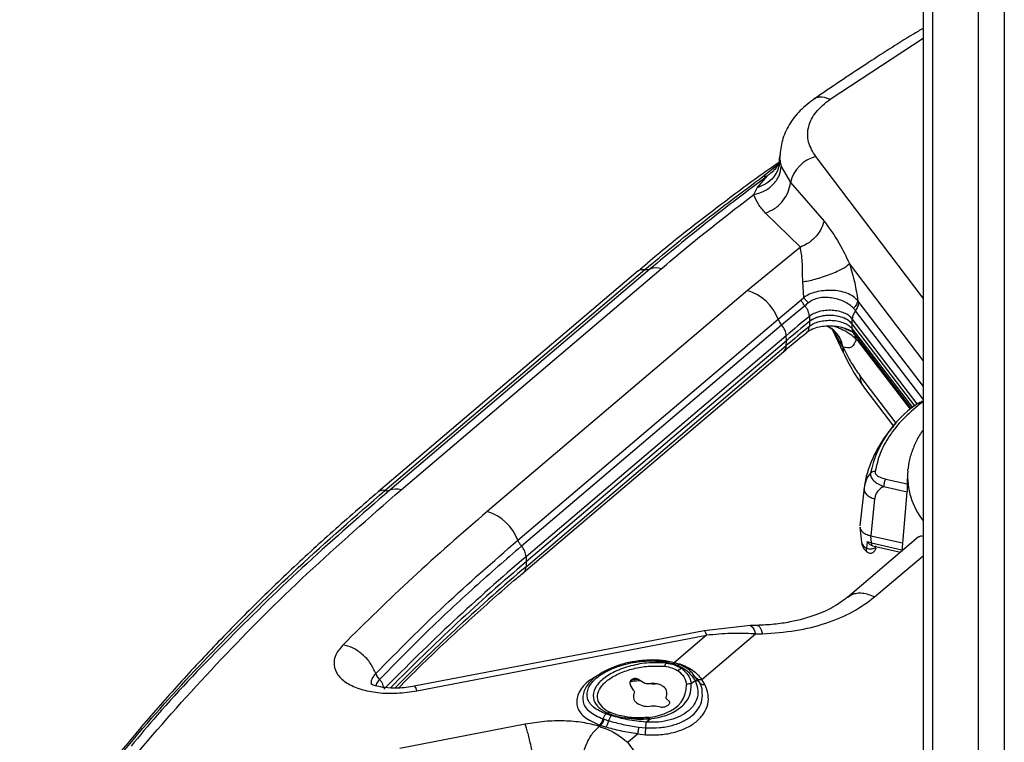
# Model space of a CAD drawing. Header units: millimetres. Extents: x 0 to 4200, y 0 to 2970.
# Tile 50 of 75: x 3181 to 3321, y 1911 to 2014. Entities that reach past the tile are written whole.
import ezdxf

# ---------------------------------------------------------------- set-up
doc = ezdxf.new("R2010")
doc.units = ezdxf.units.MM
doc.header["$LTSCALE"] = 10

msp = doc.modelspace()

# ---------------------------------------------------------------- linework, layer by layer
at = {"color": 7, "linetype": 'Continuous', "lineweight": 25}
for p, q in [((3321.161, 2080.041), (3321.161, 1736.82)), ((3317.464, 1869.867), (3317.464, 2064.616)), ((3309.59, 2061.158), (3309.59, 1864.371)), ((3310.959, 1865.377), (3310.959, 2060.861)), ((3296.321, 2002.952), (3309.59, 2011.633)), ((3289.171, 1994.902), (3289.164, 1994.549)), ((3289.18, 1994.341), (3289.208, 1995.03)), ((3309.59, 1974.596), (3294.286, 1994.758)), ((3286.758, 1991.922), (3288.956, 1993.731)), ((3287.883, 1992.425), (3288.293, 1992.792)), ((3289.38, 1993.336), (3290.685, 1991.058)), ((3285.936, 1990.328), (3287.405, 1991.999)), ((3287.405, 1991.999), (3287.883, 1992.425)), ((3285.462, 1989.352), (3285.936, 1990.328)), ((3290.685, 1991.058), (3295.477, 1985.536)), ((3292.091, 1981.854), (3287.131, 1986.709)), ((3292.091, 1981.854), (3284.552, 1975.669)), ((3235.197, 1947.26), (3272.277, 1978.779)), ((3309.59, 1965.677), (3299.089, 1979.511)), ((3268.983, 1978.46), (3231.903, 1946.941)), ((3232.866, 1947.147), (3269.946, 1978.666)), ((3270.655, 1978.719), (3233.575, 1947.199)), ((3292.569, 1974.688), (3292.441, 1976.924)), ((3284.552, 1975.669), (3247.472, 1944.15)), ((3292.218, 1974.34), (3292.569, 1974.688)), ((3288.907, 1971.579), (3292.218, 1974.34)), ((3292.728, 1973.489), (3289.425, 1970.735)), ((3300.265, 1974.225), (3300.435, 1973.971)), ((3300.435, 1973.971), (3309.59, 1961.998)), ((3293.377, 1971.978), (3293.402, 1971.258)), ((3309.59, 1960.196), (3299.963, 1972.785)), ((3251.826, 1940.06), (3288.907, 1971.579)), ((3289.425, 1970.735), (3252.344, 1939.216)), ((3293.402, 1971.258), (3293.377, 1970.557)), ((3295.995, 1970.54), (3295.808, 1970.603)), ((3308.387, 1959.242), (3299.465, 1970.91)), ((3299.493, 1970.207), (3299.465, 1970.91)), ((3308.752, 1959.518), (3299.493, 1971.628)), ((3290.084, 1969.228), (3253.003, 1937.709)), ((3290.109, 1968.508), (3290.084, 1969.228)), ((3298.146, 1967.627), (3296.569, 1970.282)), ((3296.615, 1970.173), (3298.202, 1966.831)), ((3298.405, 1970.248), (3299.309, 1969.884)), ((3299.493, 1970.207), (3308.071, 1958.988)), ((3299.639, 1969.632), (3299.68, 1969.547)), ((3299.732, 1969.515), (3307.894, 1958.842)), ((3253.003, 1936.288), (3290.084, 1967.808)), ((3290.109, 1968.508), (3253.028, 1936.989)), ((3290.109, 1968.508), (3253.028, 1936.989)), ((3290.084, 1967.808), (3290.109, 1968.508)), ((3298.178, 1967.591), (3298.146, 1967.627)), ((3298.146, 1967.627), (3298.21, 1966.832)), ((3300.435, 1968.344), (3300.092, 1968.674)), ((3300.348, 1968.71), (3300.435, 1968.344)), ((3307.776, 1958.743), (3300.435, 1968.344)), ((3252.645, 1935.47), (3289.725, 1966.989)), ((3305.762, 1956.76), (3300.565, 1963.556)), ((3301.107, 1961.936), (3305.383, 1956.343)), ((3309.506, 1959.772), (3309.289, 1959.74)), ((3307.351, 1949.435), (3307.321, 1948.352)), ((3307.396, 1949.956), (3307.351, 1949.435)), ((3307.396, 1949.956), (3307.419, 1950.189)), ((3301.304, 1948.038), (3301.165, 1947.51)), ((3304.256, 1948.78), (3307.326, 1948.094)), ((3301.165, 1947.51), (3300.59, 1942.123)), ((3301.232, 1947.765), (3301.157, 1947.294)), ((3301.165, 1947.51), (3301.187, 1947.294)), ((3303.967, 1947.705), (3307.293, 1946.961)), ((3307.29, 1946.93), (3306.548, 1938.497)), ((3302.678, 1945.942), (3302.117, 1940.694)), ((3300.58, 1941.925), (3300.805, 1939.778)), ((3308.928, 1940.52), (3298.859, 1931.961)), ((3301.598, 1939.871), (3301.52, 1938.936)), ((3301.598, 1939.871), (3302.222, 1939.684)), ((3302.117, 1940.694), (3306.652, 1939.68)), ((3302.222, 1939.684), (3302.117, 1940.694)), ((3302.222, 1939.684), (3306.567, 1938.712)), ((3302.361, 1939.262), (3306.388, 1938.361)), ((3253.003, 1937.709), (3253.028, 1936.989)), ((3253.028, 1936.989), (3253.003, 1936.288)), ((3302.673, 1931.968), (3309.59, 1937.848)), ((3278.364, 1927.155), (3237.063, 1919.225)), ((3284.965, 1927.882), (3278.365, 1927.155)), ((3285.977, 1927.911), (3284.962, 1927.882)), ((3237.43, 1918.583), (3278.731, 1926.513)), ((3278.731, 1926.513), (3274.126, 1922.599)), ((3278.04, 1920.205), (3285.682, 1926.701)), ((3285.682, 1926.701), (3286.696, 1926.731)), ((3273.1, 1922.678), (3272.943, 1922.545)), ((3273.1, 1922.678), (3273.914, 1922.487)), ((3274.185, 1922.584), (3273.319, 1922.785)), ((3274.126, 1922.599), (3274.898, 1922.414)), ((3231.571, 1921.044), (3231.585, 1921.058)), ((3269.085, 1920.183), (3269.902, 1919.688)), ((3276.552, 1919.606), (3277.076, 1920.052)), ((3277.694, 1919.81), (3276.934, 1920.741)), ((3277.699, 1919.799), (3277.309, 1920.44)), ((3278.478, 1919.483), (3278.04, 1920.205)), ((3268.328, 1918.67), (3267.868, 1919.395)), ((3271.381, 1919.497), (3270.498, 1919.584)), ((3273.035, 1917.432), (3273.432, 1917.051)), ((3272.216, 1916.264), (3271.461, 1916.413)), ((3263.979, 1914.577), (3264.106, 1914.534)), ((3264.106, 1914.534), (3264.781, 1914.32)), ((3264.553, 1915.413), (3264.396, 1915.279)), ((3265.15, 1915.037), (3264.396, 1915.279)), ((3270.091, 1914.114), (3270.615, 1914.559)), ((3252.866, 1913.824), (3235.023, 1910.366)), ((3263.6, 1913.651), (3263.447, 1913.521)), ((3263.458, 1913.699), (3263.6, 1913.651)), ((3264.321, 1913.424), (3263.6, 1913.651)), ((3269.041, 1913.412), (3270.07, 1913.314)), ((3267.494, 1911.241), (3268.897, 1912.434)), ((3268.897, 1912.434), (3270.044, 1912.314))]:
    msp.add_line(p, q, dxfattribs=at)
at = {"color": 7, "linetype": 'Continuous', "lineweight": 25, "flags": 128}
for points in [[(3299.465, 1970.91), (3299.479, 1971.269), (3299.493, 1971.628)], [(3284.964, 1927.882), (3285.056, 1927.865), (3285.275, 1927.675), (3285.487, 1927.282), (3285.682, 1926.701)]]:
    msp.add_lwpolyline(points, dxfattribs=at)
at = {"color": 7, "linetype": 'Continuous', "lineweight": 25}
for centre, radius, start, end in [((3295.488, 1989.986), 4.921, 104.14735, 167.42214), ((3271.558, 1976.274), 2.606, 73.97953, 110.26961), ((3282.556, 1969.18), 6.789, 20.69451, 72.89656), ((3446.382, 1785.337), 241.341, 129.3442, 130.36287), ((3291.525, 1972.604), 2.812, 201.36651, 221.66394), ((3287.591, 1969.035), 2.5, 4.42821, 42.8228), ((3446.382, 1783.916), 241.341, 129.3442, 130.36287), ((3446.394, 1784.633), 241.32, 129.3442, 130.36287), ((3288.99, 1967.798), 1.093, 312.24607, 0.48907), ((3317.718, 1946.285), 15.982, 124.64652, 167.99948), ((3317.711, 1949.23), 10.34, 175.975, 218.24391), ((3232.596, 1946.055), 1.125, 76.12458, 127.99698), ((3233.131, 1948.375), 1.256, 257.81663, 290.68646), ((3234.477, 1944.755), 2.606, 73.97952, 110.2696), ((3245.475, 1937.661), 6.789, 20.69451, 72.89656), ((3250.51, 1937.516), 2.501, 4.42962, 42.83782), ((3441.925, 1714.938), 292.093, 130.29976, 135.7368), ((3442.392, 1713.722), 292.757, 130.30297, 135.47489), ((3442.715, 1712.629), 293.282, 130.30532, 135.28236), ((3251.908, 1936.28), 1.095, 312.87197, 0.46467), ((3277.764, 1926.386), 0.975, 7.50601, 52.04699), ((3271.937, 1918.239), 1.145, 336.83053, 57.72726), ((3271.724, 1919.406), 4.149, 287.62835, 0.59671), ((3276.488, 1918.338), 1.27, 87.1132, 118.99348), ((3266.773, 1919.402), 4.287, 229.44065, 245.69845), ((3270.333, 1919.206), 2.834, 238.01737, 281.17678), ((3269.5, 1923.677), 8.932, 275.73101, 292.93244), ((3270.308, 1914.486), 0.315, 13.46726, 74.59517)]:
    msp.add_arc(centre, radius, start, end, dxfattribs=at)
for points, knots in [([(3309.59, 2013.053), (3309.105, 2012.762), (3306.31, 2011.085), (3301.088, 2007.753), (3296.495, 2004.639), (3294.063, 2002.991)], [0, 0, 0, 0, 0.0899736, 0.5183166, 1, 1, 1, 1]), ([(3294.134, 2003.04), (3293.415, 2002.486), (3291.961, 2001.367), (3290.419, 1999.311), (3289.386, 1997.083), (3289.241, 1995.544), (3289.169, 1994.773)], [0, 0, 0, 0, 0.24443798, 0.49389627, 0.74638377, 1, 1, 1, 1]), ([(3294.286, 1994.758), (3293.874, 1995.445), (3293.052, 1996.82), (3293.134, 1999.03), (3294.131, 2001.166), (3295.591, 2002.356), (3296.321, 2002.952)], [0, 0, 0, 0, 0.249993, 0.4999968, 0.7500022, 1, 1, 1, 1]), ([(3294.073, 2002.977), (3294.111, 2003.009), (3294.276, 2003.151), (3294.66, 2003.26), (3295.355, 2003.32), (3295.94, 2003.097), (3296.321, 2002.952)], [0, 0, 0, 0, 0.0712153, 0.3155339, 0.5548459, 1, 1, 1, 1]), ([(3289.18, 1994.341), (3289.132, 1993.901), (3289.034, 1993.002), (3288.309, 1991.789), (3287.255, 1990.823), (3286.367, 1990.489), (3285.936, 1990.328)], [0, 0, 0, 0, 0.2472539, 0.5051232, 0.7602285, 1, 1, 1, 1]), ([(3289.1, 1994.784), (3289.086, 1994.379), (3289.057, 1993.545), (3288.547, 1993.053), (3288.285, 1992.8)], [0, 0, 0, 0, 0.4857321, 1, 1, 1, 1]), ([(3289.18, 1994.341), (3289.199, 1994.178), (3289.236, 1993.859), (3289.333, 1993.508), (3289.38, 1993.336)], [0, 0, 0, 0, 0.5097395, 1, 1, 1, 1]), ([(3288.979, 1993.901), (3288.929, 1993.867), (3286.673, 1992.323), (3282.406, 1989.171), (3276.224, 1984.433), (3271.768, 1980.851), (3269.436, 1978.827), (3269.004, 1978.452)], [0, 0, 0, 0, 0.0069968, 0.3144269, 0.6220646, 0.9299131, 1, 1, 1, 1]), ([(3285.462, 1989.352), (3285.955, 1989.486), (3286.973, 1989.763), (3288.247, 1990.728), (3289.145, 1991.972), (3289.304, 1992.891), (3289.38, 1993.336)], [0, 0, 0, 0, 0.242184, 0.5, 0.757816, 1, 1, 1, 1]), ([(3269.946, 1978.666), (3272.624, 1980.901), (3278.029, 1985.41), (3283.831, 1989.739), (3286.758, 1991.922)], [0, 0, 0, 0, 0.4955779, 1, 1, 1, 1]), ([(3287.405, 1991.999), (3284.518, 1989.825), (3278.744, 1985.477), (3273.352, 1980.971), (3270.655, 1978.719)], [0, 0, 0, 0, 0.4999853, 1, 1, 1, 1]), ([(3287.405, 1991.999), (3287.308, 1991.962), (3287.113, 1991.888), (3286.876, 1991.91), (3286.758, 1991.922)], [0, 0, 0, 0, 0.4998732, 1, 1, 1, 1]), ([(3287.131, 1986.709), (3287.573, 1986.901), (3288.48, 1987.295), (3289.617, 1988.382), (3290.432, 1989.693), (3290.603, 1990.612), (3290.685, 1991.058)], [0, 0, 0, 0, 0.2442779, 0.5021444, 0.7588437, 1, 1, 1, 1]), ([(3272.277, 1978.779), (3274.404, 1980.561), (3278.658, 1984.124), (3283.194, 1987.609), (3285.462, 1989.352)], [0, 0, 0, 0, 0.4999933, 1, 1, 1, 1]), ([(3287.131, 1986.709), (3286.762, 1987.123), (3286.018, 1987.956), (3285.648, 1988.885), (3285.462, 1989.352)], [0, 0, 0, 0, 0.49719069, 1, 1, 1, 1]), ([(3295.477, 1985.536), (3295.329, 1985.109), (3295.036, 1984.26), (3294.179, 1983.162), (3293.175, 1982.321), (3292.44, 1982.005), (3292.091, 1981.854)], [0, 0, 0, 0, 0.2663856, 0.5289625, 0.7761305, 1, 1, 1, 1]), ([(3295.477, 1985.536), (3296.215, 1984.561), (3297.486, 1982.884), (3298.616, 1980.507), (3299.089, 1979.511)], [0, 0, 0, 0, 0.5809231, 1, 1, 1, 1]), ([(3292.441, 1976.924), (3292.418, 1977.433), (3292.373, 1978.458), (3292.393, 1980.214), (3292.211, 1981.203), (3292.091, 1981.854)], [0, 0, 0, 0, 0.2520351, 0.5079057, 1, 1, 1, 1]), ([(3292.441, 1976.924), (3292.701, 1976.965), (3293.244, 1977.05), (3294.215, 1977.282), (3295.282, 1977.597), (3296.366, 1977.983), (3297.36, 1978.405), (3298.168, 1978.82), (3298.764, 1979.198), (3298.984, 1979.41), (3299.089, 1979.511)], [0, 0, 0, 0, 0.1123365, 0.2348634, 0.3652684, 0.5000016, 0.6347345, 0.7651388, 0.8876647, 1, 1, 1, 1]), ([(3299.089, 1979.511), (3299.364, 1978.595), (3299.889, 1976.843), (3300.144, 1975.071), (3300.265, 1974.225)], [0, 0, 0, 0, 0.5229442, 1, 1, 1, 1]), ([(3268.99, 1978.453), (3268.998, 1978.464), (3269.098, 1978.596), (3269.426, 1978.703), (3269.773, 1978.678), (3269.946, 1978.666)], [0, 0, 0, 0, 0.043129, 0.5215645, 1, 1, 1, 1]), ([(3300.265, 1974.225), (3300.067, 1974.43), (3299.671, 1974.84), (3298.752, 1975.299), (3297.683, 1975.597), (3296.53, 1975.712), (3295.379, 1975.66), (3294.296, 1975.463), (3293.312, 1975.146), (3292.819, 1974.843), (3292.569, 1974.688)], [0, 0, 0, 0, 0.1330977, 0.2667141, 0.3976226, 0.5231647, 0.6434158, 0.760634, 0.8782928, 1, 1, 1, 1]), ([(3293.258, 1973.912), (3293.121, 1974.032), (3292.848, 1974.274), (3292.662, 1974.55), (3292.569, 1974.688)], [0, 0, 0, 0, 0.5000007, 1, 1, 1, 1]), ([(3299.664, 1973.14), (3299.473, 1973.321), (3299.093, 1973.679), (3298.309, 1974.109), (3297.44, 1974.434), (3296.519, 1974.638), (3295.591, 1974.704), (3294.702, 1974.606), (3293.89, 1974.342), (3293.47, 1974.056), (3293.258, 1973.912)], [0, 0, 0, 0, 0.1350333, 0.2676565, 0.3969998, 0.5222827, 0.6433532, 0.7614128, 0.879253, 1, 1, 1, 1]), ([(3293.258, 1973.912), (3293.166, 1973.84), (3292.982, 1973.696), (3292.812, 1973.558), (3292.728, 1973.489)], [0, 0, 0, 0, 0.4994095, 1, 1, 1, 1]), ([(3300.265, 1974.225), (3300.249, 1974.136), (3300.215, 1973.955), (3300.085, 1973.674), (3299.906, 1973.397), (3299.744, 1973.225), (3299.664, 1973.14)], [0, 0, 0, 0, 0.2478221, 0.4999991, 0.7521766, 1, 1, 1, 1]), ([(3299.963, 1972.785), (3299.917, 1972.844), (3299.825, 1972.961), (3299.718, 1973.08), (3299.664, 1973.14)], [0, 0, 0, 0, 0.5006306, 1, 1, 1, 1]), ([(3299.493, 1971.628), (3299.345, 1971.786), (3299.051, 1972.103), (3298.356, 1972.474), (3297.532, 1972.732), (3296.616, 1972.856), (3295.676, 1972.839), (3294.78, 1972.679), (3293.973, 1972.394), (3293.576, 1972.117), (3293.377, 1971.978)], [0, 0, 0, 0, 0.1250224, 0.2500277, 0.3750181, 0.5, 0.6249819, 0.7499723, 0.8749776, 1, 1, 1, 1]), ([(3299.465, 1970.91), (3299.27, 1971.109), (3298.881, 1971.507), (3297.906, 1971.92), (3296.771, 1972.133), (3295.573, 1972.115), (3294.457, 1971.869), (3293.759, 1971.534), (3293.464, 1971.305), (3293.402, 1971.258)], [0, 0, 0, 0, 0.1598214, 0.3196231, 0.4792951, 0.6388827, 0.7984587, 0.958094, 1, 1, 1, 1]), ([(3299.465, 1970.91), (3299.319, 1971.067), (3299.027, 1971.382), (3298.338, 1971.749), (3297.521, 1972.006), (3296.613, 1972.129), (3295.681, 1972.111), (3294.793, 1971.952), (3293.992, 1971.67), (3293.599, 1971.395), (3293.402, 1971.258)], [0, 0, 0, 0, 0.1250233, 0.2500288, 0.3750188, 0.5, 0.6249812, 0.7499712, 0.8749767, 1, 1, 1, 1]), ([(3292.982, 1969.708), (3293.228, 1969.877), (3293.679, 1970.185), (3294.697, 1970.491), (3295.736, 1970.639), (3296.774, 1970.639), (3297.703, 1970.518), (3298.202, 1970.361), (3298.41, 1970.296)], [0, 0, 0, 0, 0.2192207, 0.40125761, 0.55879314, 0.72051646, 0.88336103, 1, 1, 1, 1]), ([(3293.018, 1969.751), (3293.033, 1969.759), (3293.164, 1969.834), (3293.312, 1970.103), (3293.356, 1970.406), (3293.377, 1970.557)], [0, 0, 0, 0, 0.0608831, 0.5304416, 1, 1, 1, 1]), ([(3293.377, 1970.557), (3293.576, 1970.696), (3293.973, 1970.974), (3294.78, 1971.258), (3295.676, 1971.418), (3296.616, 1971.436), (3297.532, 1971.312), (3298.356, 1971.053), (3299.051, 1970.683), (3299.345, 1970.366), (3299.493, 1970.207)], [0, 0, 0, 0, 0.1250224, 0.2500277, 0.3750181, 0.5, 0.6249819, 0.7499723, 0.8749776, 1, 1, 1, 1]), ([(3295.933, 1970.565), (3295.922, 1970.572), (3295.891, 1970.593), (3295.854, 1970.601), (3295.83, 1970.607)], [0, 0, 0, 0, 0.35274667, 1, 1, 1, 1]), ([(3295.916, 1970.578), (3296.073, 1970.495), (3296.4, 1970.321), (3296.604, 1970.147), (3296.613, 1970.165), (3296.616, 1970.173)], [0, 0, 0, 0, 0.3536988, 0.7368397, 1, 1, 1, 1]), ([(3298.178, 1967.591), (3298.102, 1967.896), (3297.945, 1968.526), (3297.45, 1969.371), (3296.783, 1970.1), (3296.213, 1970.412), (3295.933, 1970.565)], [0, 0, 0, 0, 0.2360513, 0.487124, 0.747604, 1, 1, 1, 1]), ([(3298.146, 1967.627), (3298.075, 1967.913), (3297.928, 1968.507), (3297.471, 1969.318), (3296.835, 1970.047), (3296.278, 1970.374), (3295.995, 1970.54)], [0, 0, 0, 0, 0.2282097, 0.4741209, 0.7334312, 1, 1, 1, 1]), ([(3296.682, 1970.617), (3296.902, 1970.556), (3297.529, 1970.384), (3298.464, 1969.933), (3299.434, 1969.36), (3299.874, 1968.901), (3300.092, 1968.674)], [0, 0, 0, 0, 0.1439468, 0.4102801, 0.7079411, 1, 1, 1, 1]), ([(3289.744, 1966.982), (3290.096, 1967.29), (3291.156, 1968.218), (3292.285, 1969.119), (3293.039, 1969.721)], [0, 0, 0, 0, 0.3321235, 1, 1, 1, 1]), ([(3298.41, 1970.296), (3298.448, 1970.286), (3298.718, 1970.211), (3298.908, 1970.109), (3299.071, 1970.021)], [0, 0, 0, 0, 0.1395664, 1, 1, 1, 1]), ([(3299.071, 1970.021), (3299.078, 1970.018), (3299.469, 1969.845), (3299.612, 1969.666), (3299.752, 1969.49)], [0, 0, 0, 0, 0.0174999, 1, 1, 1, 1]), ([(3300.092, 1968.674), (3300.066, 1968.799), (3300.013, 1969.05), (3299.84, 1969.386), (3299.608, 1969.677), (3299.408, 1969.815), (3299.309, 1969.884)], [0, 0, 0, 0, 0.2473606, 0.5000002, 0.7526398, 1, 1, 1, 1]), ([(3299.755, 1969.533), (3299.708, 1969.582), (3299.539, 1969.756), (3299.512, 1970.018), (3299.493, 1970.207)], [0, 0, 0, 0, 0.2770966, 1, 1, 1, 1]), ([(3300.092, 1968.674), (3299.872, 1968.237), (3299.406, 1967.307), (3298.603, 1967.493), (3298.178, 1967.591)], [0, 0, 0, 0, 0.4709411, 1, 1, 1, 1]), ([(3298.178, 1967.591), (3298.567, 1966.817), (3299.344, 1965.27), (3300.158, 1964.127), (3300.565, 1963.556)], [0, 0, 0, 0, 0.4999962, 1, 1, 1, 1]), ([(3298.187, 1966.861), (3298.649, 1965.939), (3299.577, 1964.082), (3300.578, 1962.677), (3301.082, 1961.97)], [0, 0, 0, 0, 0.4967645, 1, 1, 1, 1]), ([(3300.565, 1963.556), (3300.604, 1963.076), (3300.653, 1962.456), (3301.066, 1962.069), (3301.159, 1961.981)], [0, 0, 0, 0, 0.7749736, 1, 1, 1, 1]), ([(3309.17, 1959.499), (3308.317, 1958.785), (3306.603, 1957.35), (3304.72, 1954.961), (3303.344, 1952.459), (3302.95, 1950.731), (3302.754, 1949.871)], [0, 0, 0, 0, 0.2488074, 0.5, 0.7511926, 1, 1, 1, 1]), ([(3309.289, 1959.74), (3309.28, 1959.739), (3309.154, 1959.722), (3309.067, 1959.661), (3308.985, 1959.603)], [0, 0, 0, 0, 0.0655751, 1, 1, 1, 1]), ([(3309.59, 1959.706), (3309.554, 1959.697), (3309.386, 1959.65), (3309.265, 1959.566), (3309.17, 1959.499)], [0, 0, 0, 0, 0.21053755, 1, 1, 1, 1]), ([(3309.669, 1959.88), (3309.564, 1959.869), (3309.448, 1959.856), (3309.353, 1959.817), (3309.345, 1959.814)], [0, 0, 0, 0, 0.912419, 1, 1, 1, 1]), ([(3305.761, 1956.761), (3305.51, 1956.491), (3304.741, 1955.665), (3303.681, 1954.152), (3302.588, 1952.242), (3301.787, 1950.229), (3301.327, 1948.706), (3301.231, 1947.852), (3301.215, 1947.709)], [0, 0, 0, 0, 0.1038402, 0.3185776, 0.5321595, 0.7447709, 0.9572865, 1, 1, 1, 1]), ([(3309.59, 1955.766), (3309.545, 1955.708), (3309.122, 1955.162), (3308.525, 1954.045), (3307.858, 1952.415), (3307.503, 1951.124), (3307.461, 1950.382), (3307.451, 1950.219)], [0, 0, 0, 0, 0.0344978, 0.3251727, 0.6185089, 0.9161674, 1, 1, 1, 1]), ([(3302.085, 1949.608), (3301.841, 1949.298), (3301.469, 1948.826), (3301.346, 1948.24), (3301.304, 1948.038)], [0, 0, 0, 0, 0.6559806, 1, 1, 1, 1]), ([(3302.085, 1949.608), (3302.087, 1949.431), (3302.091, 1949.07), (3302.517, 1948.536), (3303.157, 1948.065), (3303.697, 1947.825), (3303.967, 1947.705)], [0, 0, 0, 0, 0.24230706, 0.49161962, 0.74523937, 1, 1, 1, 1]), ([(3302.754, 1949.871), (3302.754, 1949.795), (3302.752, 1949.639), (3302.929, 1949.355), (3303.394, 1949.013), (3303.939, 1948.866), (3304.256, 1948.78)], [0, 0, 0, 0, 0.1532175, 0.3104014, 0.5985791, 1, 1, 1, 1]), ([(3307.321, 1948.352), (3307.323, 1948.268), (3307.327, 1948.1), (3307.326, 1947.749), (3307.318, 1947.385), (3307.305, 1947.106), (3307.294, 1946.972), (3307.29, 1946.93)], [0, 0, 0, 0, 0.2372997, 0.475012, 0.7002729, 0.9056774, 1, 1, 1, 1]), ([(3231.904, 1946.94), (3229.741, 1945.074), (3225.391, 1941.321), (3219.157, 1935.562), (3213.126, 1929.697), (3207.346, 1923.74), (3201.816, 1917.698), (3196.542, 1911.571), (3191.52, 1905.366), (3186.779, 1899.079), (3183.211, 1894.1), (3181.32, 1891.196), (3180.824, 1890.434)], [0, 0, 0, 0, 0.1055397, 0.2123046, 0.3191364, 0.4260398, 0.5330203, 0.6400843, 0.7472392, 0.8544935, 0.9618565, 1, 1, 1, 1]), ([(3180.921, 1890.379), (3180.96, 1890.442), (3183.235, 1894.08), (3189.144, 1902.013), (3198.354, 1913.465), (3209.112, 1925.121), (3220.331, 1936.205), (3228.697, 1943.508), (3232.866, 1947.147)], [0, 0, 0, 0, 0.0031137, 0.1800966, 0.3998771, 0.5897268, 0.7955816, 1, 1, 1, 1]), ([(3182.541, 1889.443), (3184.474, 1892.331), (3189.251, 1899.466), (3198.257, 1910.702), (3209.364, 1923.12), (3221.585, 1935.345), (3230.66, 1943.289), (3235.197, 1947.26)], [0, 0, 0, 0, 0.1453106, 0.3590831, 0.5727138, 0.7863824, 1, 1, 1, 1]), ([(3233.575, 1947.199), (3229.594, 1943.739), (3221.633, 1936.817), (3210.64, 1926.1), (3202.265, 1917.399), (3197.92, 1912.167), (3196.692, 1910.688)], [0, 0, 0, 0, 0.2946855, 0.5893462, 0.8839572, 1, 1, 1, 1]), ([(3301.187, 1947.294), (3301.189, 1947.215), (3301.195, 1946.978), (3301.481, 1946.591), (3301.988, 1946.193), (3302.452, 1946.024), (3302.678, 1945.942)], [0, 0, 0, 0, 0.1439789, 0.4352203, 0.7255632, 1, 1, 1, 1]), ([(3303.967, 1947.705), (3303.792, 1947.61), (3303.445, 1947.422), (3303.059, 1947.002), (3302.779, 1946.511), (3302.712, 1946.131), (3302.678, 1945.942)], [0, 0, 0, 0, 0.2530931, 0.5042283, 0.7523837, 1, 1, 1, 1]), ([(3247.472, 1944.15), (3243.869, 1941.024), (3236.663, 1934.772), (3230.164, 1928.364), (3226.914, 1925.16)], [0, 0, 0, 0, 0.4999909, 1, 1, 1, 1]), ([(3300.613, 1941.909), (3300.615, 1941.833), (3300.621, 1941.604), (3300.904, 1941.249), (3301.331, 1940.958), (3301.72, 1940.802), (3301.951, 1940.733), (3302.072, 1940.705), (3302.117, 1940.694)], [0, 0, 0, 0, 0.1430682, 0.4302764, 0.714745, 0.8572392, 0.9468004, 1, 1, 1, 1]), ([(3231.585, 1921.058), (3234.803, 1924.32), (3241.182, 1930.786), (3248.3, 1936.988), (3251.826, 1940.06)], [0, 0, 0, 0, 0.5045246, 1, 1, 1, 1]), ([(3300.802, 1939.825), (3300.827, 1939.664), (3300.88, 1939.332), (3301.119, 1938.879), (3301.365, 1938.556), (3301.554, 1938.427), (3301.595, 1938.399)], [0, 0, 0, 0, 0.2901099, 0.5971389, 0.9121218, 1, 1, 1, 1]), ([(3300.814, 1939.796), (3300.814, 1939.769), (3300.811, 1939.641), (3300.925, 1939.42), (3301.152, 1939.149), (3301.398, 1939.007), (3301.52, 1938.936)], [0, 0, 0, 0, 0.07885594, 0.38122291, 0.69090391, 1, 1, 1, 1]), ([(3302.326, 1939.28), (3302.274, 1939.303), (3302.145, 1939.359), (3301.88, 1939.533), (3301.707, 1939.74), (3301.598, 1939.871)], [0, 0, 0, 0, 0.197204, 0.4949225, 1, 1, 1, 1]), ([(3308.955, 1940.485), (3309.044, 1940.573), (3309.217, 1940.745), (3309.468, 1940.663), (3309.59, 1940.623)], [0, 0, 0, 0, 0.5147255, 1, 1, 1, 1]), ([(3252.344, 1939.216), (3250.095, 1937.268), (3245.467, 1933.26), (3238.702, 1926.929), (3234.345, 1922.493), (3232.11, 1920.216)], [0, 0, 0, 0, 0.3152171, 0.6485546, 1, 1, 1, 1]), ([(3302.876, 1939.26), (3302.868, 1939.218), (3302.849, 1939.13), (3302.751, 1939.003), (3302.59, 1938.889), (3302.371, 1938.809), (3302.123, 1938.777), (3301.883, 1938.795), (3301.676, 1938.85), (3301.57, 1938.908), (3301.52, 1938.936)], [0, 0, 0, 0, 0.1070177, 0.2280756, 0.3607112, 0.4999974, 0.6392843, 0.7719218, 0.8929815, 1, 1, 1, 1]), ([(3301.596, 1938.39), (3301.591, 1938.392), (3301.568, 1938.398), (3301.543, 1938.493), (3301.522, 1938.672), (3301.521, 1938.849), (3301.52, 1938.936)], [0, 0, 0, 0, 0.09590954, 0.41278488, 0.71032187, 1, 1, 1, 1]), ([(3301.535, 1938.434), (3301.598, 1938.384), (3301.73, 1938.278), (3301.976, 1938.207), (3302.228, 1938.218), (3302.456, 1938.314), (3302.637, 1938.469), (3302.796, 1938.692), (3302.85, 1938.874), (3302.883, 1938.984)], [0, 0, 0, 0, 0.1192914, 0.2504403, 0.388935, 0.5291652, 0.6666511, 0.7997067, 1, 1, 1, 1]), ([(3234.81, 1918.975), (3235.836, 1920.015), (3238.924, 1923.145), (3244.421, 1928.252), (3249.354, 1932.708), (3252.202, 1935.074), (3252.667, 1935.461)], [0, 0, 0, 0, 0.184616, 0.5558088, 0.9273284, 1, 1, 1, 1]), ([(3298.869, 1931.957), (3299.042, 1932.085), (3299.407, 1932.356), (3300.119, 1932.545), (3300.93, 1932.556), (3301.798, 1932.379), (3302.381, 1932.105), (3302.673, 1931.968)], [0, 0, 0, 0, 0.1839147, 0.387936, 0.5919574, 0.7959787, 1, 1, 1, 1]), ([(3298.914, 1932.008), (3298.322, 1931.554), (3297.042, 1930.572), (3294.255, 1929.291), (3291.237, 1928.466), (3288.338, 1928.028), (3286.713, 1927.949), (3285.877, 1927.908)], [0, 0, 0, 0, 0.1995413, 0.4318905, 0.6981526, 0.8446022, 1, 1, 1, 1]), ([(3286.696, 1926.731), (3288.287, 1926.837), (3291.465, 1927.049), (3295.811, 1928.153), (3299.69, 1929.748), (3301.68, 1931.229), (3302.673, 1931.968)], [0, 0, 0, 0, 0.25079295, 0.50125634, 0.75107587, 1, 1, 1, 1]), ([(3285.975, 1927.882), (3286.01, 1927.889), (3286.119, 1927.914), (3286.374, 1927.659), (3286.569, 1927.096), (3286.696, 1926.731)], [0, 0, 0, 0, 0.1389369, 0.4412057, 1, 1, 1, 1]), ([(3285.682, 1926.701), (3285.253, 1926.724), (3284.097, 1926.785), (3281.773, 1926.793), (3279.887, 1926.619), (3278.731, 1926.513)], [0, 0, 0, 0, 0.1858111, 0.5007821, 1, 1, 1, 1]), ([(3226.914, 1925.16), (3226.521, 1924.683), (3225.73, 1923.724), (3225.513, 1922.227), (3226.053, 1920.833), (3227.375, 1919.647), (3229.355, 1918.766), (3231.833, 1918.271), (3234.615, 1918.164), (3236.495, 1918.444), (3237.43, 1918.583)], [0, 0, 0, 0, 0.12359049, 0.24842514, 0.37380408, 0.4996078, 0.62548158, 0.75105275, 0.8761226, 1, 1, 1, 1]), ([(3231.571, 1921.044), (3231.35, 1921.538), (3230.902, 1922.539), (3229.702, 1923.826), (3228.317, 1924.77), (3227.368, 1925.034), (3226.914, 1925.16)], [0, 0, 0, 0, 0.2544443, 0.515715, 0.7684477, 1, 1, 1, 1]), ([(3264.396, 1915.279), (3263.745, 1915.575), (3262.446, 1916.165), (3261.603, 1917.516), (3261.744, 1918.998), (3262.907, 1920.458), (3264.926, 1921.702), (3267.535, 1922.559), (3270.441, 1922.96), (3272.212, 1922.772), (3273.1, 1922.678)], [0, 0, 0, 0, 0.1261022, 0.2514935, 0.3760309, 0.5, 0.6239692, 0.7485065, 0.8738979, 1, 1, 1, 1]), ([(3272.943, 1922.545), (3272.145, 1922.581), (3270.501, 1922.656), (3267.889, 1922.2), (3265.565, 1921.363), (3263.795, 1920.234), (3262.705, 1918.932), (3262.444, 1917.571), (3263.031, 1916.306), (3264.055, 1915.705), (3264.553, 1915.413)], [0, 0, 0, 0, 0.1214309, 0.25, 0.3785691, 0.5, 0.6214309, 0.75, 0.8785691, 1, 1, 1, 1]), ([(3273.319, 1922.785), (3272.75, 1922.859), (3271.611, 1923.007), (3269.737, 1922.956), (3267.875, 1922.677), (3266.605, 1922.396), (3266.047, 1922.166), (3266.034, 1922.16)], [0, 0, 0, 0, 0.24745648, 0.49536284, 0.74410173, 0.99402691, 1, 1, 1, 1]), ([(3273.104, 1922.681), (3272.322, 1922.809), (3271.535, 1922.938), (3270.692, 1922.828), (3270.686, 1922.828)], [0, 0, 0, 0, 0.993735, 1, 1, 1, 1]), ([(3273.319, 1922.782), (3273.316, 1922.783), (3273.28, 1922.798), (3273.204, 1922.77), (3273.134, 1922.708), (3273.1, 1922.678)], [0, 0, 0, 0, 0.04694191, 0.53277437, 1, 1, 1, 1]), ([(3266.034, 1922.16), (3265.482, 1921.952), (3264.36, 1921.529), (3262.973, 1920.669), (3261.858, 1919.684), (3261.46, 1918.963), (3261.26, 1918.601)], [0, 0, 0, 0, 0.24297434, 0.49354939, 0.7459082, 1, 1, 1, 1]), ([(3272.943, 1922.545), (3272.906, 1922.483), (3272.832, 1922.359), (3272.78, 1922.172), (3272.754, 1922.078)], [0, 0, 0, 0, 0.5000664, 1, 1, 1, 1]), ([(3272.754, 1922.078), (3273.116, 1922.022), (3273.844, 1921.91), (3274.396, 1921.588), (3274.673, 1921.427)], [0, 0, 0, 0, 0.4977699, 1, 1, 1, 1]), ([(3272.943, 1922.545), (3273.353, 1922.479), (3274.177, 1922.348), (3274.81, 1921.987), (3275.128, 1921.806)], [0, 0, 0, 0, 0.4979603, 1, 1, 1, 1]), ([(3274.203, 1922.572), (3274.189, 1922.578), (3274.139, 1922.6), (3274.038, 1922.576), (3273.955, 1922.516), (3273.914, 1922.487)], [0, 0, 0, 0, 0.1678837, 0.5922084, 1, 1, 1, 1]), ([(3273.914, 1922.487), (3274.598, 1922.213), (3275.976, 1921.66), (3276.708, 1920.59), (3277.076, 1920.052)], [0, 0, 0, 0, 0.49621468, 1, 1, 1, 1]), ([(3276.934, 1920.741), (3276.749, 1921.001), (3276.133, 1921.865), (3274.999, 1922.285), (3274.205, 1922.579)], [0, 0, 0, 0, 0.301025, 1, 1, 1, 1]), ([(3274.673, 1921.427), (3274.742, 1921.506), (3274.882, 1921.666), (3275.046, 1921.759), (3275.128, 1921.806)], [0, 0, 0, 0, 0.5, 1, 1, 1, 1]), ([(3274.673, 1921.427), (3274.982, 1921.159), (3275.637, 1920.591), (3275.791, 1919.843), (3275.873, 1919.449)], [0, 0, 0, 0, 0.4717675, 1, 1, 1, 1]), ([(3274.721, 1922.312), (3274.729, 1922.314), (3274.786, 1922.322), (3274.846, 1922.371), (3274.898, 1922.414)], [0, 0, 0, 0, 0.13215565, 1, 1, 1, 1]), ([(3274.898, 1922.414), (3275.539, 1922.164), (3276.836, 1921.66), (3277.635, 1920.693), (3278.04, 1920.205)], [0, 0, 0, 0, 0.49425668, 1, 1, 1, 1]), ([(3275.128, 1921.806), (3275.486, 1921.507), (3276.238, 1920.88), (3276.444, 1920.045), (3276.552, 1919.606)], [0, 0, 0, 0, 0.4751738, 1, 1, 1, 1]), ([(3230.98, 1919.514), (3230.965, 1919.598), (3230.91, 1919.909), (3231.081, 1920.443), (3231.411, 1920.847), (3231.571, 1921.044)], [0, 0, 0, 0, 0.16033379, 0.59154771, 1, 1, 1, 1]), ([(3232.092, 1920.198), (3231.982, 1920.33), (3231.761, 1920.595), (3231.635, 1920.894), (3231.571, 1921.044)], [0, 0, 0, 0, 0.4966594, 1, 1, 1, 1]), ([(3231.585, 1921.058), (3231.649, 1920.909), (3231.777, 1920.612), (3231.999, 1920.348), (3232.11, 1920.216)], [0, 0, 0, 0, 0.4999993, 1, 1, 1, 1]), ([(3232.092, 1920.198), (3231.935, 1920.015), (3231.692, 1919.731), (3231.632, 1919.409), (3231.61, 1919.293)], [0, 0, 0, 0, 0.6402139, 1, 1, 1, 1]), ([(3232.11, 1920.216), (3232.107, 1920.213), (3232.101, 1920.207), (3232.095, 1920.201), (3232.092, 1920.198)], [0, 0, 0, 0, 0.4999807, 1, 1, 1, 1]), ([(3232.707, 1919.069), (3232.704, 1919.1), (3232.685, 1919.251), (3232.573, 1919.532), (3232.381, 1919.893), (3232.199, 1920.11), (3232.11, 1920.216)], [0, 0, 0, 0, 0.0778978, 0.3875744, 0.697252, 1, 1, 1, 1]), ([(3262.951, 1920.586), (3262.561, 1920.365), (3261.335, 1919.67), (3260.298, 1918.171), (3260.087, 1916.399), (3261.112, 1914.765), (3262.675, 1914.055), (3263.458, 1913.699)], [0, 0, 0, 0, 0.10365147, 0.32610479, 0.54950251, 0.77430103, 1, 1, 1, 1]), ([(3269.085, 1920.183), (3268.997, 1920.225), (3268.828, 1920.307), (3268.54, 1920.341), (3268.275, 1920.304), (3268.047, 1920.199), (3267.878, 1920.037), (3267.788, 1919.838), (3267.774, 1919.613), (3267.836, 1919.471), (3267.868, 1919.395)], [0, 0, 0, 0, 0.1382477, 0.2660413, 0.3886384, 0.506414, 0.6247091, 0.7483467, 0.8654065, 1, 1, 1, 1]), ([(3267.815, 1919.864), (3267.933, 1919.892), (3268.405, 1920.006), (3268.901, 1920.042), (3269.274, 1920.069)], [0, 0, 0, 0, 0.2487399, 1, 1, 1, 1]), ([(3269.031, 1920.181), (3268.912, 1920.182), (3268.532, 1920.185), (3268.127, 1920.123), (3267.895, 1920.012), (3267.881, 1920.005)], [0, 0, 0, 0, 0.2981689, 0.9559721, 1, 1, 1, 1]), ([(3277.076, 1920.052), (3277.23, 1919.663), (3277.538, 1918.888), (3277.478, 1917.726), (3277.034, 1916.645), (3276.196, 1915.696), (3275.016, 1914.929), (3273.552, 1914.389), (3271.883, 1914.081), (3270.689, 1914.103), (3270.091, 1914.114)], [0, 0, 0, 0, 0.1257356, 0.250914, 0.375596, 0.5, 0.624404, 0.749086, 0.8742644, 1, 1, 1, 1]), ([(3277.076, 1920.052), (3277.144, 1920.056), (3277.282, 1920.065), (3277.464, 1920.018), (3277.614, 1919.93), (3277.671, 1919.842), (3277.699, 1919.799)], [0, 0, 0, 0, 0.2448534, 0.4996339, 0.7546082, 1, 1, 1, 1]), ([(3277.309, 1920.44), (3277.342, 1920.391), (3277.409, 1920.291), (3277.584, 1920.202), (3277.798, 1920.165), (3277.96, 1920.192), (3278.04, 1920.205)], [0, 0, 0, 0, 0.2449564, 0.4996603, 0.754544, 1, 1, 1, 1]), ([(3237.164, 1919.244), (3236.326, 1919.12), (3234.808, 1918.894), (3232.952, 1918.994), (3231.774, 1919.221), (3231.134, 1919.434), (3230.847, 1919.587), (3230.866, 1919.547), (3230.873, 1919.533)], [0, 0, 0, 0, 0.2896067, 0.52498695, 0.7090282, 0.84557811, 0.94532619, 1, 1, 1, 1]), ([(3237.079, 1919.144), (3237.102, 1919.168), (3237.173, 1919.243), (3237.326, 1918.85), (3237.43, 1918.583)], [0, 0, 0, 0, 0.320438, 1, 1, 1, 1]), ([(3261.268, 1918.613), (3261.142, 1918.077), (3260.888, 1917), (3261.878, 1915.535), (3263.279, 1914.896), (3263.979, 1914.577)], [0, 0, 0, 0, 0.3322723, 0.6662052, 1, 1, 1, 1]), ([(3268.328, 1918.67), (3268.352, 1918.632), (3268.4, 1918.555), (3268.438, 1918.399), (3268.409, 1918.29), (3268.391, 1918.22)], [0, 0, 0, 0, 0.2624274, 0.526596, 1, 1, 1, 1]), ([(3270.498, 1919.584), (3270.387, 1919.575), (3270.171, 1919.559), (3269.99, 1919.646), (3269.902, 1919.688)], [0, 0, 0, 0, 0.5151946, 1, 1, 1, 1]), ([(3270.044, 1912.314), (3270.764, 1912.301), (3272.204, 1912.274), (3274.219, 1912.645), (3275.987, 1913.298), (3277.413, 1914.226), (3278.427, 1915.372), (3278.963, 1916.679), (3279.035, 1918.081), (3278.664, 1919.016), (3278.478, 1919.483)], [0, 0, 0, 0, 0.1253666, 0.2506461, 0.3754427, 0.5000073, 0.6245721, 0.7493679, 0.8746506, 1, 1, 1, 1]), ([(3270.07, 1913.314), (3270.719, 1913.302), (3272.018, 1913.278), (3273.839, 1913.611), (3275.442, 1914.201), (3276.739, 1915.042), (3277.65, 1916.083), (3278.165, 1917.266), (3278.127, 1918.11), (3278.108, 1918.532)], [0, 0, 0, 0, 0.1428235, 0.2856995, 0.4286197, 0.5715647, 0.7145097, 0.8574298, 1, 1, 1, 1]), ([(3270.615, 1914.559), (3271.464, 1914.713), (3273.213, 1915.029), (3275.207, 1916.221), (3276.473, 1917.8), (3276.526, 1919.016), (3276.552, 1919.606)], [0, 0, 0, 0, 0.2429199, 0.5, 0.7570801, 1, 1, 1, 1]), ([(3277.699, 1919.799), (3277.734, 1919.745), (3277.806, 1919.635), (3277.993, 1919.526), (3278.221, 1919.466), (3278.394, 1919.478), (3278.478, 1919.483)], [0, 0, 0, 0, 0.2451225, 0.5, 0.7548775, 1, 1, 1, 1]), ([(3278.108, 1918.532), (3278.108, 1918.532), (3278.121, 1918.951), (3277.91, 1919.375), (3277.699, 1919.799)], [0, 0, 0, 0, 0.002137, 1, 1, 1, 1]), ([(3272.216, 1916.264), (3272.3, 1916.26), (3272.467, 1916.252), (3272.762, 1916.314), (3273.035, 1916.419), (3273.257, 1916.553), (3273.411, 1916.697), (3273.492, 1916.84), (3273.498, 1916.963), (3273.452, 1917.025), (3273.432, 1917.051)], [0, 0, 0, 0, 0.1429648, 0.2851315, 0.4173575, 0.53984, 0.657733, 0.7774177, 0.9039547, 1, 1, 1, 1]), ([(3273.035, 1917.432), (3273.015, 1917.454), (3272.976, 1917.498), (3272.94, 1917.612), (3272.969, 1917.718), (3272.99, 1917.789)], [0, 0, 0, 0, 0.2441039, 0.4895325, 1, 1, 1, 1]), ([(3270.883, 1916.425), (3270.983, 1916.437), (3271.139, 1916.454), (3271.333, 1916.442), (3271.418, 1916.423), (3271.461, 1916.413)], [0, 0, 0, 0, 0.4761507, 0.7375665, 1, 1, 1, 1]), ([(3263.447, 1913.521), (3262.674, 1913.72), (3261.126, 1914.119), (3258.446, 1914.333), (3255.649, 1914.274), (3253.791, 1913.974), (3252.866, 1913.824)], [0, 0, 0, 0, 0.250673, 0.5015734, 0.7519077, 1, 1, 1, 1]), ([(3263.458, 1913.699), (3263.517, 1913.746), (3263.636, 1913.842), (3263.79, 1914.059), (3263.914, 1914.31), (3263.958, 1914.489), (3263.979, 1914.577)], [0, 0, 0, 0, 0.2451225, 0.5, 0.7548775, 1, 1, 1, 1]), ([(3263.6, 1913.651), (3263.657, 1913.699), (3263.773, 1913.796), (3263.923, 1914.014), (3264.043, 1914.266), (3264.085, 1914.446), (3264.106, 1914.534)], [0, 0, 0, 0, 0.2451348, 0.5000126, 0.7548837, 1, 1, 1, 1]), ([(3264.396, 1915.279), (3264.349, 1915.242), (3264.254, 1915.165), (3264.13, 1914.991), (3264.031, 1914.79), (3263.996, 1914.647), (3263.979, 1914.577)], [0, 0, 0, 0, 0.2451125, 0.4999864, 0.7548675, 1, 1, 1, 1]), ([(3264.321, 1913.424), (3264.372, 1913.473), (3264.475, 1913.574), (3264.61, 1913.797), (3264.72, 1914.052), (3264.761, 1914.232), (3264.781, 1914.32)], [0, 0, 0, 0, 0.2451225, 0.5, 0.7548775, 1, 1, 1, 1]), ([(3265.009, 1915.494), (3264.936, 1915.504), (3264.79, 1915.523), (3264.632, 1915.45), (3264.553, 1915.413)], [0, 0, 0, 0, 0.49829345, 1, 1, 1, 1]), ([(3270.615, 1914.559), (3270.018, 1914.527), (3268.878, 1914.466), (3267.186, 1914.65), (3265.691, 1914.963), (3264.93, 1915.263), (3264.553, 1915.413)], [0, 0, 0, 0, 0.2780723, 0.5308642, 0.7669174, 1, 1, 1, 1]), ([(3265.15, 1915.037), (3265.109, 1914.998), (3265.027, 1914.917), (3264.919, 1914.739), (3264.831, 1914.535), (3264.798, 1914.391), (3264.781, 1914.32)], [0, 0, 0, 0, 0.2448533, 0.4996336, 0.754608, 1, 1, 1, 1]), ([(3264.781, 1914.32), (3265.443, 1914.135), (3266.767, 1913.766), (3268.283, 1913.53), (3269.041, 1913.412)], [0, 0, 0, 0, 0.5000636, 1, 1, 1, 1]), ([(3267.061, 1914.906), (3266.711, 1914.97), (3265.93, 1915.113), (3265.336, 1915.359), (3265.009, 1915.494)], [0, 0, 0, 0, 0.448675, 1, 1, 1, 1]), ([(3270.091, 1914.114), (3269.205, 1914.213), (3267.446, 1914.409), (3265.911, 1914.829), (3265.15, 1915.037)], [0, 0, 0, 0, 0.5037856, 1, 1, 1, 1]), ([(3270.392, 1914.79), (3269.861, 1914.755), (3268.854, 1914.689), (3267.679, 1914.771), (3267.144, 1914.888), (3267.061, 1914.906)], [0, 0, 0, 0, 0.4849719, 0.9203214, 1, 1, 1, 1]), ([(3267.064, 1914.924), (3267.493, 1914.854), (3268.544, 1914.684), (3269.722, 1914.674), (3270.436, 1914.807), (3270.529, 1914.824)], [0, 0, 0, 0, 0.3742575, 0.9184136, 1, 1, 1, 1]), ([(3263.447, 1913.521), (3263.07, 1913.175), (3262.492, 1912.645), (3261.852, 1911.587), (3261.308, 1910.396), (3260.872, 1908.778), (3260.914, 1907.613), (3260.933, 1907.054)], [0, 0, 0, 0, 0.2425621, 0.3722032, 0.5040149, 0.7622737, 1, 1, 1, 1]), ([(3263.447, 1913.521), (3264.187, 1913.257), (3265.663, 1912.73), (3266.885, 1911.736), (3267.494, 1911.241)], [0, 0, 0, 0, 0.5019108, 1, 1, 1, 1]), ([(3268.897, 1912.434), (3268.074, 1912.566), (3266.446, 1912.828), (3265.024, 1913.227), (3264.321, 1913.424)], [0, 0, 0, 0, 0.505749, 1, 1, 1, 1]), ([(3269.041, 1913.412), (3269.028, 1913.324), (3269.001, 1913.144), (3268.961, 1912.872), (3268.925, 1912.622), (3268.906, 1912.496), (3268.897, 1912.434)], [0, 0, 0, 0, 0.2449564, 0.4996603, 0.754544, 1, 1, 1, 1]), ([(3270.044, 1912.314), (3270.041, 1912.378), (3270.035, 1912.508), (3270.038, 1912.764), (3270.049, 1913.041), (3270.063, 1913.224), (3270.07, 1913.314)], [0, 0, 0, 0, 0.2451225, 0.5, 0.7548775, 1, 1, 1, 1]), ([(3270.07, 1913.314), (3270.076, 1913.386), (3270.087, 1913.532), (3270.096, 1913.754), (3270.098, 1913.959), (3270.093, 1914.063), (3270.091, 1914.114)], [0, 0, 0, 0, 0.24539195, 0.50036635, 0.75514675, 1, 1, 1, 1]), ([(3267.333, 1901.929), (3267.961, 1902.586), (3269.222, 1903.904), (3269.77, 1906.333), (3269.317, 1908.872), (3268.103, 1910.45), (3267.494, 1911.241)], [0, 0, 0, 0, 0.247768, 0.4970756, 0.7478111, 1, 1, 1, 1])]:
    msp.add_open_spline(points, degree=3, knots=knots, dxfattribs=at)
for points in [[(3269.946, 1978.666), (3270.075, 1978.65), (3270.331, 1978.617), (3270.547, 1978.685), (3270.655, 1978.719)], [(3292.728, 1973.489), (3292.622, 1973.623), (3292.411, 1973.891), (3292.282, 1974.19), (3292.218, 1974.34)], [(3293.377, 1971.978), (3293.365, 1972.104), (3293.341, 1972.355), (3293.204, 1972.751), (3293.004, 1973.139), (3292.82, 1973.373), (3292.728, 1973.489)], [(3299.963, 1972.785), (3300.096, 1972.977), (3300.361, 1973.362), (3300.41, 1973.768), (3300.435, 1973.971)], [(3299.963, 1972.785), (3299.833, 1972.598), (3299.574, 1972.223), (3299.52, 1971.826), (3299.493, 1971.628)], [(3309.17, 1959.499), (3309.117, 1959.518), (3309.01, 1959.557), (3308.861, 1959.559), (3308.728, 1959.522), (3308.664, 1959.463), (3308.632, 1959.433)], [(3302.754, 1949.871), (3302.688, 1949.871), (3302.556, 1949.87), (3302.37, 1949.818), (3302.205, 1949.732), (3302.125, 1949.65), (3302.085, 1949.608)], [(3304.256, 1948.78), (3304.219, 1948.715), (3304.144, 1948.584), (3304.048, 1948.293), (3303.981, 1947.981), (3303.972, 1947.797), (3303.967, 1947.705)], [(3251.826, 1940.06), (3251.892, 1939.911), (3252.023, 1939.614), (3252.237, 1939.349), (3252.344, 1939.216)], [(3302.222, 1939.684), (3302.224, 1939.635), (3302.227, 1939.537), (3302.249, 1939.42), (3302.281, 1939.329), (3302.311, 1939.297), (3302.326, 1939.28)], [(3263.985, 1916.144), (3263.71, 1916.456), (3263.16, 1917.078), (3263.13, 1918.193), (3263.704, 1919.317), (3264.882, 1920.364), (3266.544, 1921.238), (3268.537, 1921.852), (3270.698, 1922.179), (3272.069, 1922.111), (3272.754, 1922.078)], [(3272.549, 1919.207), (3272.416, 1919.288), (3272.151, 1919.451), (3271.639, 1919.589), (3271.079, 1919.647), (3270.692, 1919.605), (3270.498, 1919.584)], [(3268.391, 1918.22), (3268.349, 1918.089), (3268.267, 1917.827), (3268.321, 1917.442), (3268.497, 1917.086), (3268.72, 1916.896), (3268.832, 1916.802)], [(3254.38, 1906.792), (3254.342, 1907.083), (3254.265, 1907.664), (3254.104, 1908.648), (3253.918, 1909.662), (3253.711, 1910.674), (3253.493, 1911.638), (3253.273, 1912.511), (3253.058, 1913.271), (3252.93, 1913.64), (3252.866, 1913.824)]]:
    msp.add_open_spline(points, degree=3, dxfattribs=at)

doc.saveas('drawing.dxf')
